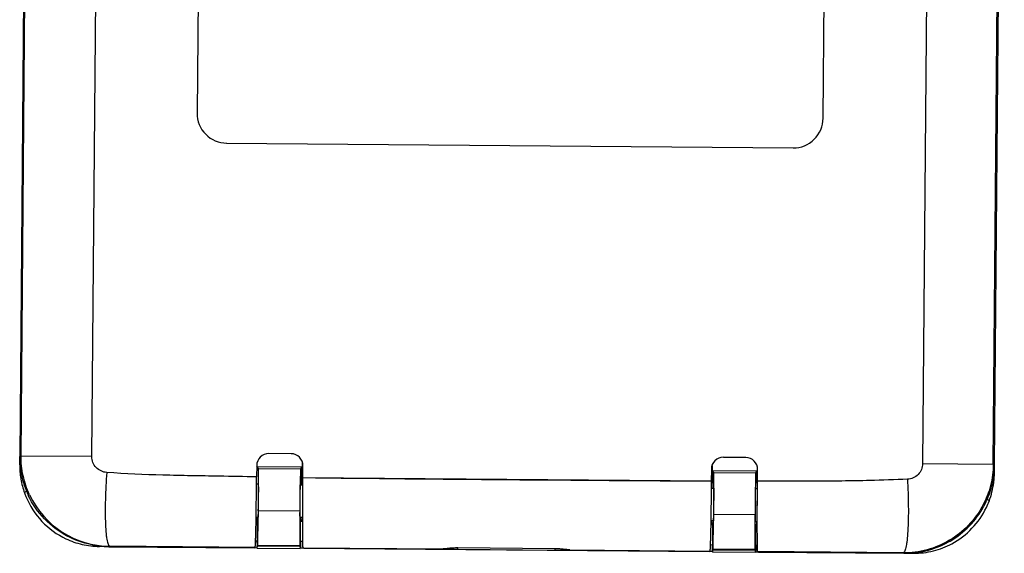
# Model space of a CAD drawing. Header units: inches. Extents: x 0 to 17, y 0 to 11.
# Tile 19 of 30: x 9.8 to 11.2, y 3.9 to 4.6. Entities that reach past the tile are written whole.
import ezdxf

# ---------------------------------------------------------------- set-up
doc = ezdxf.new("R2010")
doc.units = ezdxf.units.IN
doc.header["$LTSCALE"] = 0.935
doc.header["$MEASUREMENT"] = 0
doc.layers.get('0').update_dxf_attribs({"linetype": 'CONTINUOUS'})

msp = doc.modelspace()

# ---------------------------------------------------------------- linework, layer by layer
at = {"color": 6, "linetype": 'CONTINUOUS'}
for p, q in [((9.858, 5.5908), (9.8449, 4.0268)), ((9.8466, 4.0276), (9.8597, 5.5899)), ((11.1405, 4.0168), (11.1536, 5.5791)), ((11.1421, 4.0159), (11.1552, 5.5799)), ((9.9408, 4.0268), (9.9524, 5.4119)), ((11.0582, 5.4101), (11.0465, 4.0175)), ((10.0827, 4.6972), (10.0809, 4.4841)), ((10.9141, 4.4771), (10.9159, 4.6953)), ((10.1202, 4.444), (10.8741, 4.4377)), ((9.8449, 4.0268), (9.8466, 4.0276)), ((9.9408, 4.0268), (9.8466, 4.0276)), ((10.206, 4.0307), (10.1763, 4.0309)), ((10.8111, 4.0256), (10.7813, 4.0258)), ((10.1603, 4.0152), (10.1601, 3.9999)), ((10.2216, 3.9988), (10.2218, 4.0147)), ((10.7653, 4.0101), (10.7652, 3.9943)), ((11.0465, 4.0175), (11.1405, 4.0168)), ((11.1405, 4.0168), (11.1421, 4.0159)), ((10.1601, 3.9908), (10.1601, 3.9999)), ((10.7652, 3.9943), (10.2216, 3.9988)), ((10.2216, 3.9903), (10.2216, 3.9988)), ((10.8267, 3.9943), (10.8269, 4.0096)), ((10.1595, 3.9461), (10.16, 3.9899)), ((10.16, 3.9899), (10.1601, 3.9908)), ((10.2214, 3.9436), (10.2216, 3.9903)), ((10.7651, 3.9858), (10.7645, 3.9391)), ((10.7652, 3.9943), (10.7651, 3.9858)), ((10.8265, 3.9386), (10.8267, 3.9843)), ((10.8267, 3.9852), (10.8267, 3.9943)), ((10.8267, 3.9843), (10.8267, 3.9852)), ((10.1594, 3.9442), (10.1595, 3.9461)), ((9.9647, 3.9076), (9.9635, 3.907)), ((9.9635, 3.907), (10.1571, 3.9054)), ((10.1581, 3.9061), (9.9647, 3.9076)), ((10.1571, 3.9054), (10.1581, 3.9061)), ((10.2219, 3.9056), (10.4087, 3.904)), ((10.2228, 3.9049), (10.2219, 3.9056)), ((10.5571, 3.9042), (10.4281, 3.9053)), ((10.4281, 3.9035), (10.4281, 3.9053)), ((10.2228, 3.9049), (10.7622, 3.9004)), ((10.4087, 3.904), (10.4083, 3.904)), ((10.4281, 3.9035), (10.557, 3.9024)), ((10.557, 3.9042), (10.557, 3.9024)), ((10.557, 3.9024), (10.5731, 3.9024)), ((10.5731, 3.9024), (10.5769, 3.9024)), ((10.5764, 3.9026), (10.7632, 3.901)), ((10.5769, 3.9026), (10.5764, 3.9026)), ((10.5769, 3.9026), (10.5769, 3.9026)), ((10.7632, 3.901), (10.7622, 3.9004)), ((10.8279, 3.8998), (10.827, 3.9005)), ((11.0204, 3.8987), (10.827, 3.9005)), ((10.8279, 3.8998), (11.0215, 3.8982)), ((11.0215, 3.8982), (11.0205, 3.8987))]:
    msp.add_line(p, q, dxfattribs=at)
at = {"color": 7, "linetype": 'CONTINUOUS'}
for p, q in [((9.8448, 4.0159), (9.8449, 4.0268)), ((9.8453, 4.0159), (9.8448, 4.0159)), ((10.1603, 4.0136), (10.2202, 4.0131)), ((10.1626, 4.0109), (10.1603, 4.0136)), ((10.1626, 4.0109), (10.2183, 4.0105)), ((10.2183, 4.0105), (10.2178, 3.9733)), ((10.2202, 4.0131), (10.2183, 4.0105)), ((10.2201, 3.9959), (10.2202, 4.0131)), ((10.2207, 4.0202), (10.2205, 3.9895)), ((10.7663, 4.0152), (10.766, 3.9849)), ((11.142, 4.0051), (11.1421, 4.0153)), ((9.8469, 4.0042), (9.8453, 4.004)), ((10.7663, 4.0085), (10.7662, 3.9913)), ((10.7663, 4.0085), (10.8263, 4.008)), ((10.7687, 4.0059), (10.7663, 4.0085)), ((10.7687, 4.0059), (10.8244, 4.0054)), ((10.8239, 3.9682), (10.8244, 4.0054)), ((10.8244, 4.0054), (10.8263, 4.008)), ((10.8262, 3.9913), (10.8263, 4.008)), ((11.1414, 4.0051), (11.142, 4.0051)), ((10.1623, 3.99), (10.16, 3.99)), ((10.2183, 3.9895), (10.2216, 3.9895)), ((10.22, 3.9894), (10.2201, 3.9959)), ((10.2201, 3.9959), (10.2205, 3.9959)), ((10.7651, 3.9849), (10.7684, 3.9849)), ((10.7662, 3.9857), (10.7662, 3.9913)), ((10.7662, 3.9848), (10.7662, 3.9857)), ((10.8267, 3.9844), (10.8243, 3.9844)), ((10.8262, 3.9913), (10.8261, 3.9852)), ((10.8261, 3.9852), (10.8261, 3.9843)), ((10.8262, 3.9913), (10.8267, 3.9913)), ((11.1412, 3.9932), (11.1397, 3.9934)), ((9.8515, 3.9791), (9.8512, 3.9785)), ((9.8527, 3.98), (9.8515, 3.9791)), ((9.8538, 3.9806), (9.8527, 3.98)), ((11.1324, 3.9699), (11.1335, 3.9693)), ((11.1335, 3.9693), (11.1347, 3.9684)), ((11.1347, 3.9684), (11.135, 3.9677)), ((10.1595, 3.9463), (10.1619, 3.9463)), ((10.16, 3.945), (10.1601, 3.943)), ((10.1615, 3.9091), (10.1622, 3.946)), ((10.1622, 3.946), (10.1624, 3.9548)), ((10.2177, 3.9543), (10.1624, 3.9548)), ((10.2177, 3.9543), (10.2176, 3.9456)), ((10.2176, 3.9456), (10.2177, 3.9087)), ((10.2214, 3.9458), (10.2179, 3.9458)), ((10.2193, 3.9425), (10.2194, 3.9455)), ((10.7683, 3.941), (10.7684, 3.9497)), ((10.8237, 3.9493), (10.7684, 3.9497)), ((10.8237, 3.9405), (10.8237, 3.9493)), ((10.1601, 3.943), (10.1594, 3.943)), ((10.1594, 3.9415), (10.1608, 3.9415)), ((10.1608, 3.9415), (10.1601, 3.943)), ((10.2187, 3.941), (10.2193, 3.9425)), ((10.2187, 3.941), (10.2214, 3.941)), ((10.2214, 3.9425), (10.2193, 3.9425)), ((10.768, 3.9412), (10.7645, 3.9413)), ((10.7662, 3.938), (10.7645, 3.938)), ((10.7645, 3.9364), (10.7669, 3.9364)), ((10.7662, 3.938), (10.7661, 3.9409)), ((10.7669, 3.9364), (10.7662, 3.938)), ((10.7676, 3.9041), (10.7683, 3.941)), ((10.8237, 3.9036), (10.8237, 3.9405)), ((10.824, 3.9408), (10.8265, 3.9407)), ((10.8253, 3.9375), (10.8248, 3.9359)), ((10.8265, 3.9359), (10.8248, 3.9359)), ((10.8254, 3.9394), (10.8253, 3.9374)), ((10.8253, 3.9375), (10.8265, 3.9374)), ((9.9508, 3.9074), (9.9508, 3.9083)), ((10.1575, 3.9057), (10.1606, 3.9056)), ((10.1587, 3.9147), (10.1607, 3.9147)), ((10.1607, 3.9116), (10.1606, 3.9056)), ((10.1606, 3.9056), (10.1608, 3.9052)), ((10.1607, 3.9052), (10.2182, 3.9047)), ((10.1608, 3.9052), (10.1614, 3.9077)), ((10.2177, 3.9073), (10.1614, 3.9077)), ((10.1615, 3.9091), (10.2177, 3.9087)), ((10.2177, 3.9073), (10.2182, 3.9047)), ((10.2225, 3.9051), (10.2183, 3.9051)), ((10.2184, 3.9142), (10.2216, 3.9142)), ((10.2184, 3.9051), (10.2184, 3.9069)), ((10.7638, 3.9097), (10.7668, 3.9096)), ((10.7667, 3.901), (10.7667, 3.9065)), ((10.8245, 3.9091), (10.8267, 3.9091)), ((10.7667, 3.9005), (10.7625, 3.9006)), ((10.7666, 3.9005), (10.7667, 3.901)), ((10.7666, 3.9005), (10.7668, 3.9001)), ((10.7668, 3.9001), (10.7675, 3.9027)), ((10.7668, 3.9001), (10.8243, 3.8996)), ((10.7675, 3.9027), (10.8238, 3.9022)), ((10.7676, 3.9041), (10.8237, 3.9036)), ((10.8243, 3.8996), (10.8238, 3.9022)), ((10.8244, 3.9001), (10.8244, 3.9018)), ((10.8244, 3.9001), (10.8276, 3.9)), ((11.0242, 3.8984), (11.0343, 3.8983)), ((11.0343, 3.8991), (11.0343, 3.8983))]:
    msp.add_line(p, q, dxfattribs=at)
at = {"color": 6, "linetype": 'CONTINUOUS'}
for centre, radius, start, end in [((10.1206, 4.4837), 0.0397, 179.5198, 269.5278), ((10.8744, 4.4774), 0.0397, 269.5102, 359.5198), ((9.9642, 4.0258), 0.1193, 179.5336, 190.7671), ((10.1761, 4.015), 0.0159, 89.5041, 179.5021), ((10.2059, 4.0148), 0.0159, 359.517, 89.5099), ((10.7812, 4.01), 0.0159, 89.5309, 179.5244), ((10.811, 4.0097), 0.0159, 359.5362, 89.5337), ((11.0228, 4.0169), 0.1193, 348.2726, 359.5061), ((9.9615, 4.0253), 0.1166, 190.7863, 198.4396), ((11.5902, 134.8755), 130.8838, 269.400876, 269.638833), ((9.9616, 4.0254), 0.1167, 198.444, 202.0357), ((11.0253, 4.0164), 0.1167, 337.0192, 348.2563), ((9.9629, 4.0259), 0.1181, 202.0362, 205.3998), ((9.9657, 4.0266), 0.1191, 205.1541, 269.5271), ((11.0239, 4.017), 0.1182, 331.6607, 337.0172), ((9.9645, 4.0272), 0.1202, 263.4169, 269.5047), ((11.0225, 4.0185), 0.1203, 275.6106, 299.4985), ((11.0226, 4.0184), 0.1202, 299.4993, 300.1943), ((11.0225, 4.0184), 0.1202, 269.5346, 275.6092)]:
    msp.add_arc(centre, radius, start, end, dxfattribs=at)
at = {"color": 7, "linetype": 'CONTINUOUS'}
for centre, radius, start, end in [((9.952, 4.015), 0.1072, 179.5225, 185.8868), ((9.9525, 4.0151), 0.1077, 185.8884, 186.2832), ((11.0348, 4.006), 0.1072, 353.1528, 359.5171), ((11.0333, 4.0062), 0.1087, 339.293, 352.7469), ((11.0341, 4.006), 0.1078, 352.7588, 353.1514), ((9.9525, 4.0149), 0.1077, 199.7551, 202.4655), ((6.1149, 4.0068), 4.0478, 359.2636, 359.5324), ((15.6396, 3.9277), 5.422, 179.5176, 179.7183), ((6.721, 4.0017), 4.0478, 359.2636, 359.5324), ((15.852, 3.9252), 5.0283, 179.5097, 179.7261), ((11.0337, 4.006), 0.1083, 334.4253, 339.2921), ((10.5955, 3.9467), 0.2301, 358.1935, 358.4371), ((9.5342, 3.917), 0.6265, 359.5021, 359.7887), ((11.0658, 3.9041), 0.8474, 179.3129, 179.5247), ((10.8671, 3.9052), 0.6487, 179.4817, 179.853), ((10.0792, 3.9123), 0.6876, 359.5149, 359.776), ((11.6718, 3.899), 0.8474, 179.3129, 179.5247), ((11.4731, 3.9001), 0.6487, 179.4817, 179.853)]:
    msp.add_arc(centre, radius, start, end, dxfattribs=at)
for centre, major_axis, ratio, start_param, end_param in [((10.163, 4.0267), (0.0018, 0.2127), 0.007736, -4.300328, -4.157968), ((10.2182, 4.0262), (0.0018, 0.2127), 0.006227, -2.125217, -1.982858), ((10.7691, 4.0216), (0.0018, 0.2127), 0.007736, -4.300328, -4.157968), ((10.8243, 4.0211), (0.0018, 0.2127), 0.006227, -2.125217, -1.982858), ((10.1619, 3.9672), (0.0005, 0.0595), 0.007736, -3.108926, -2.921121), ((10.2182, 3.9667), (0.0005, 0.0595), 0.006227, -3.362064, -3.174259), ((10.7679, 3.9621), (0.0005, 0.0595), 0.007736, -3.108926, -2.921121), ((10.8243, 3.9617), (0.0005, 0.0595), 0.006227, -3.362064, -3.174259)]:
    msp.add_ellipse(centre, major_axis=major_axis, ratio=ratio, start_param=start_param, end_param=end_param, dxfattribs=at)
at = {"color": 6, "linetype": 'CONTINUOUS'}
msp.add_ellipse((10.4281, 3.9037), major_axis=(0.0198, -0.0002), ratio=0.008733, start_param=3.140838, end_param=4.711635, dxfattribs=at)
for points, knots in [([(9.8579, 3.976), (9.8541, 3.9841), (9.8484, 4.001), (9.8465, 4.0188), (9.8466, 4.0276)], [0, 0, 0, 0, 0.5, 1, 1, 1, 1]), ([(9.9607, 4.0057), (9.9581, 4.0059), (9.9528, 4.0073), (9.9462, 4.012), (9.9418, 4.0188), (9.9407, 4.0242), (9.9408, 4.0268)], [0, 0, 0, 0, 0.249987, 0.499926, 0.749905, 1, 1, 1, 1]), ([(11.0465, 4.0175), (11.0465, 4.0149), (11.0454, 4.0096), (11.0409, 4.0028), (11.0342, 3.9982), (11.0289, 3.9969), (11.0262, 3.9968)], [0, 0, 0, 0, 0.250114, 0.500084, 0.750008, 1, 1, 1, 1]), ([(11.1405, 4.0168), (11.1404, 4.0072), (11.138, 3.9881), (11.131, 3.9701), (11.1265, 3.9617)], [0, 0, 0, 0, 0.5, 1, 1, 1, 1]), ([(9.9607, 4.0057), (9.9598, 3.9938), (9.9589, 3.976), (9.9585, 3.953), (9.9588, 3.9376), (9.9595, 3.9265), (9.9603, 3.9192), (9.961, 3.9151), (9.9618, 3.9118), (9.9627, 3.9094), (9.9638, 3.9077), (9.9647, 3.9076)], [0, 0, 0, 0, 0.361505, 0.537522, 0.695025, 0.823706, 0.874991, 0.917031, 0.949795, 0.973768, 1, 1, 1, 1]), ([(10.1601, 3.9999), (10.1435, 4.0002), (10.1144, 4.0007), (10.0728, 4.0014), (10.023, 4.0023), (9.9856, 4.0041), (9.9607, 4.0057)], [0, 0, 0, 0, 0.250066, 0.437595, 0.625094, 1, 1, 1, 1]), ([(11.0262, 3.9968), (11.0096, 3.996), (10.9805, 3.9949), (10.939, 3.9943), (10.8891, 3.9944), (10.8517, 3.9943), (10.8267, 3.9943)], [0, 0, 0, 0, 0.249931, 0.437405, 0.624914, 1, 1, 1, 1]), ([(11.0262, 3.9968), (11.0269, 3.9848), (11.0275, 3.967), (11.0275, 3.944), (11.0269, 3.9287), (11.0261, 3.9175), (11.0251, 3.9102), (11.0243, 3.9062), (11.0235, 3.9029), (11.0225, 3.9005), (11.0213, 3.8988), (11.0205, 3.8987)], [0, 0, 0, 0, 0.361374, 0.537329, 0.694782, 0.823436, 0.87472, 0.91677, 0.949558, 0.973576, 1, 1, 1, 1]), ([(9.9081, 3.9211), (9.8969, 3.927), (9.8763, 3.9425), (9.8617, 3.9638), (9.8562, 3.9753)], [0, 0, 0, 0, 0.498859, 1, 1, 1, 1]), ([(11.1265, 3.9617), (11.1214, 3.9522), (11.1086, 3.9345), (11.083, 3.9142), (11.0529, 3.9014), (11.0312, 3.8987), (11.0205, 3.8987)], [0, 0, 0, 0, 0.250015, 0.499999, 0.749983, 1, 1, 1, 1]), ([(11.083, 3.9145), (11.0924, 3.92), (11.1098, 3.9335), (11.1228, 3.9513), (11.128, 3.9609)], [0, 0, 0, 0, 0.498655, 1, 1, 1, 1]), ([(10.1581, 3.9061), (10.1582, 3.9061), (10.1582, 3.9064), (10.1583, 3.9069), (10.1584, 3.9077), (10.1584, 3.9088), (10.1585, 3.9103), (10.1586, 3.9128), (10.1588, 3.9167), (10.1589, 3.9221), (10.1591, 3.9286), (10.1593, 3.9361), (10.1594, 3.9414), (10.1594, 3.9442)], [0, 0, 0, 0, 0.005581, 0.019179, 0.040889, 0.070694, 0.108529, 0.15425, 0.268716, 0.412629, 0.584037, 0.780711, 1, 1, 1, 1]), ([(10.2219, 3.9056), (10.2219, 3.9056), (10.2219, 3.9059), (10.2218, 3.9064), (10.2218, 3.9072), (10.2217, 3.9084), (10.2217, 3.9098), (10.2216, 3.9123), (10.2215, 3.9162), (10.2215, 3.9216), (10.2214, 3.9281), (10.2214, 3.9356), (10.2214, 3.9409), (10.2214, 3.9436)], [0, 0, 0, 0, 0.005607, 0.019296, 0.041117, 0.071033, 0.108969, 0.154777, 0.269366, 0.41332, 0.584651, 0.7811, 1, 1, 1, 1]), ([(10.7645, 3.9391), (10.7645, 3.9363), (10.7644, 3.931), (10.7642, 3.9236), (10.764, 3.9171), (10.7639, 3.9116), (10.7637, 3.9078), (10.7636, 3.9053), (10.7635, 3.9038), (10.7635, 3.9027), (10.7634, 3.9018), (10.7633, 3.9014), (10.7633, 3.9011), (10.7632, 3.901)], [0, 0, 0, 0, 0.218868, 0.41529, 0.586599, 0.730536, 0.845117, 0.890923, 0.928861, 0.958783, 0.980616, 0.994328, 1, 1, 1, 1]), ([(10.827, 3.9005), (10.827, 3.9005), (10.827, 3.9008), (10.8269, 3.9013), (10.8268, 3.9021), (10.8268, 3.9032), (10.8267, 3.9047), (10.8267, 3.9072), (10.8266, 3.9111), (10.8266, 3.9165), (10.8265, 3.923), (10.8265, 3.9305), (10.8265, 3.9358), (10.8265, 3.9386)], [0, 0, 0, 0, 0.00548, 0.018955, 0.040528, 0.070213, 0.10797, 0.153655, 0.268132, 0.412131, 0.583677, 0.780522, 1, 1, 1, 1]), ([(9.9508, 3.9078), (9.947, 3.9083), (9.9322, 3.9107), (9.918, 3.9159), (9.9081, 3.9211)], [0, 0, 0, 0, 0.25342, 1, 1, 1, 1]), ([(10.4281, 3.9053), (10.4259, 3.9053), (10.4218, 3.9052), (10.4162, 3.9048), (10.4119, 3.9043), (10.4096, 3.904), (10.4087, 3.904)], [0, 0, 0, 0, 0.338922, 0.639851, 0.869127, 1, 1, 1, 1]), ([(10.5764, 3.9026), (10.5756, 3.9026), (10.5733, 3.903), (10.569, 3.9035), (10.5634, 3.904), (10.5593, 3.9042), (10.5571, 3.9042)], [0, 0, 0, 0, 0.130539, 0.359687, 0.660734, 1, 1, 1, 1])]:
    msp.add_open_spline(points, degree=3, knots=knots, dxfattribs=at)
at = {"color": 7, "linetype": 'CONTINUOUS'}
for points, knots in [([(10.1626, 3.9738), (10.1626, 3.9762), (10.1626, 3.9809), (10.1627, 3.9878), (10.1627, 3.9941), (10.1627, 3.9989), (10.1627, 4.0023), (10.1627, 4.0045), (10.1627, 4.0064), (10.1627, 4.0079), (10.1627, 4.0092), (10.1626, 4.01), (10.1626, 4.0105), (10.1626, 4.0107), (10.1626, 4.0109), (10.1626, 4.0109), (10.1626, 4.0109)], [0, 0, 0, 0, 0.193948, 0.380672, 0.552799, 0.703969, 0.769832, 0.828372, 0.879023, 0.921293, 0.954811, 0.979223, 0.987943, 0.994319, 0.998337, 1, 1, 1, 1]), ([(9.8454, 4.0033), (9.8457, 4.0012), (9.8468, 3.9927), (9.849, 3.9845), (9.8512, 3.9785)], [0, 0, 0, 0, 0.251846, 1, 1, 1, 1]), ([(10.7686, 3.9687), (10.7686, 3.9711), (10.7687, 3.9758), (10.7687, 3.9827), (10.7688, 3.989), (10.7688, 3.9938), (10.7688, 3.9972), (10.7688, 3.9994), (10.7688, 4.0013), (10.7687, 4.0028), (10.7687, 4.0041), (10.7687, 4.0049), (10.7687, 4.0054), (10.7687, 4.0056), (10.7687, 4.0058), (10.7687, 4.0059), (10.7687, 4.0059)], [0, 0, 0, 0, 0.193948, 0.380672, 0.552799, 0.703969, 0.769832, 0.828372, 0.879023, 0.921293, 0.954811, 0.979223, 0.987943, 0.994319, 0.998337, 1, 1, 1, 1]), ([(10.1623, 3.99), (10.1623, 3.99), (10.1623, 3.9899), (10.1623, 3.9898), (10.1623, 3.9897), (10.1623, 3.9894), (10.1623, 3.9889), (10.1623, 3.9882), (10.1624, 3.9873), (10.1624, 3.9862), (10.1624, 3.9849), (10.1624, 3.9829), (10.1624, 3.9801), (10.1623, 3.9764), (10.1623, 3.9723), (10.1623, 3.9681), (10.1622, 3.9639), (10.1622, 3.9599), (10.1622, 3.9562), (10.1621, 3.9533), (10.1621, 3.9513), (10.1621, 3.95), (10.162, 3.9489), (10.162, 3.948), (10.162, 3.9473), (10.162, 3.9468), (10.162, 3.9466), (10.162, 3.9464), (10.1619, 3.9464), (10.1619, 3.9463), (10.1619, 3.9463)], [0, 0, 0, 0, 0.000635, 0.002455, 0.005468, 0.009666, 0.021583, 0.038121, 0.059107, 0.084323, 0.113549, 0.146501, 0.222244, 0.308672, 0.40245, 0.49998, 0.59751, 0.69129, 0.777724, 0.853475, 0.886433, 0.915662, 0.940883, 0.961873, 0.978414, 0.990331, 0.99453, 0.997544, 0.999365, 1, 1, 1, 1]), ([(10.2179, 3.9458), (10.2179, 3.9458), (10.2179, 3.9459), (10.2179, 3.946), (10.2179, 3.9461), (10.2179, 3.9464), (10.2179, 3.9468), (10.2178, 3.9476), (10.2178, 3.9485), (10.2178, 3.9496), (10.2178, 3.9508), (10.2178, 3.9529), (10.2179, 3.9557), (10.2179, 3.9594), (10.2179, 3.9635), (10.2179, 3.9677), (10.218, 3.9719), (10.218, 3.9759), (10.2181, 3.9796), (10.2181, 3.9825), (10.2181, 3.9845), (10.2181, 3.9857), (10.2182, 3.9868), (10.2182, 3.9878), (10.2182, 3.9885), (10.2182, 3.989), (10.2182, 3.9892), (10.2182, 3.9894), (10.2182, 3.9894), (10.2182, 3.9895), (10.2183, 3.9895)], [0, 0, 0, 0, 0.000625, 0.002443, 0.005454, 0.009651, 0.021567, 0.038105, 0.059091, 0.084309, 0.113536, 0.14649, 0.222237, 0.308669, 0.402452, 0.499987, 0.597522, 0.691305, 0.777742, 0.853496, 0.886454, 0.915684, 0.940905, 0.961894, 0.978434, 0.990349, 0.994546, 0.997558, 0.999375, 1, 1, 1, 1]), ([(10.7684, 3.9849), (10.7684, 3.9849), (10.7684, 3.9848), (10.7684, 3.9848), (10.7684, 3.9846), (10.7684, 3.9843), (10.7684, 3.9839), (10.7684, 3.9831), (10.7684, 3.9822), (10.7684, 3.9811), (10.7684, 3.9799), (10.7684, 3.9779), (10.7684, 3.975), (10.7684, 3.9713), (10.7684, 3.9673), (10.7683, 3.963), (10.7683, 3.9588), (10.7683, 3.9548), (10.7682, 3.9511), (10.7682, 3.9482), (10.7681, 3.9462), (10.7681, 3.945), (10.7681, 3.9439), (10.7681, 3.943), (10.7681, 3.9422), (10.768, 3.9418), (10.768, 3.9415), (10.768, 3.9413), (10.768, 3.9413), (10.768, 3.9412), (10.768, 3.9412)], [0, 0, 0, 0, 0.000634, 0.002455, 0.005467, 0.009665, 0.02158, 0.038117, 0.0591, 0.084316, 0.113543, 0.146498, 0.222248, 0.308684, 0.402466, 0.499998, 0.59753, 0.691312, 0.777749, 0.8535, 0.886454, 0.915682, 0.940898, 0.961882, 0.978419, 0.990334, 0.994532, 0.997545, 0.999365, 1, 1, 1, 1]), ([(10.824, 3.9408), (10.8239, 3.9408), (10.8239, 3.9408), (10.8239, 3.9409), (10.8239, 3.941), (10.8239, 3.9413), (10.8239, 3.9418), (10.8239, 3.9425), (10.8239, 3.9434), (10.8239, 3.9445), (10.8239, 3.9458), (10.8239, 3.9478), (10.8239, 3.9506), (10.8239, 3.9543), (10.824, 3.9584), (10.824, 3.9626), (10.824, 3.9668), (10.8241, 3.9708), (10.8241, 3.9746), (10.8242, 3.9774), (10.8242, 3.9794), (10.8242, 3.9807), (10.8242, 3.9818), (10.8242, 3.9827), (10.8243, 3.9834), (10.8243, 3.9839), (10.8243, 3.9841), (10.8243, 3.9843), (10.8243, 3.9843), (10.8243, 3.9844), (10.8243, 3.9844)], [0, 0, 0, 0, 0.000625, 0.002442, 0.005453, 0.00965, 0.021564, 0.038101, 0.059085, 0.084302, 0.11353, 0.146486, 0.222241, 0.308681, 0.402468, 0.500005, 0.597541, 0.691328, 0.777767, 0.853521, 0.886476, 0.915704, 0.94092, 0.961903, 0.978439, 0.990352, 0.994548, 0.997559, 0.999376, 1, 1, 1, 1]), ([(9.853, 3.9737), (9.858, 3.9616), (9.8726, 3.9389), (9.8945, 3.9231), (9.9064, 3.9175)], [0, 0, 0, 0, 0.500297, 1, 1, 1, 1]), ([(11.0854, 3.911), (11.0953, 3.9163), (11.1135, 3.9302), (11.1265, 3.9491), (11.1314, 3.9593)], [0, 0, 0, 0, 0.499475, 1, 1, 1, 1]), ([(9.9064, 3.9175), (9.9132, 3.9143), (9.9278, 3.9092), (9.9431, 3.9074), (9.9508, 3.9074)], [0, 0, 0, 0, 0.496954, 1, 1, 1, 1]), ([(11.0343, 3.8983), (11.0432, 3.8982), (11.061, 3.9003), (11.0777, 3.9068), (11.0854, 3.911)], [0, 0, 0, 0, 0.503969, 1, 1, 1, 1])]:
    msp.add_open_spline(points, degree=3, knots=knots, dxfattribs=at)

doc.saveas('drawing.dxf')
